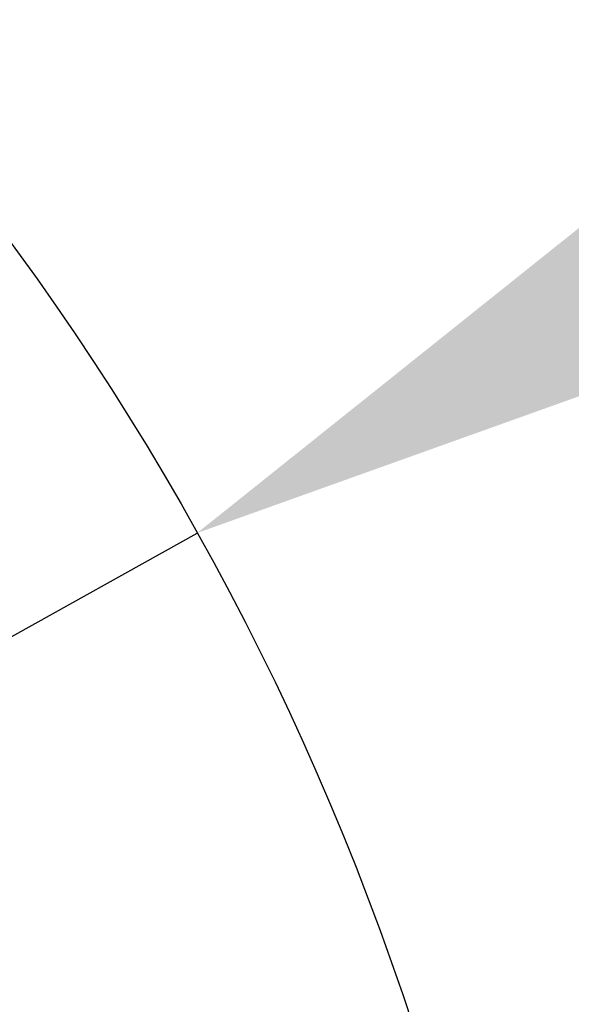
# Model space of a CAD drawing. Header units: millimetres. Extents: x -10540 to 6039, y -7467 to 6433.
# Tile 74 of 236: x -3989 to -3890, y -1896 to -1720. Entities that reach past the tile are written whole.
import ezdxf

# ---------------------------------------------------------------- set-up
doc = ezdxf.new("R2010")
doc.units = ezdxf.units.MM
doc.header["$LTSCALE"] = 8
doc.header["$PDSIZE"] = -1
doc.layers.get('Defpoints').update_dxf_attribs({"true_color": 0x5e5e5e})
doc.layers.add('细实线层', color=7, linetype='Continuous')
doc.dimstyles.new('ISO-25', dxfattribs={"dimscale": 20, "dimtxt": 5, "dimasz": 6, "dimexe": 6, "dimexo": 0.625, "dimtad": 1, "dimtoh": 1, "dimdec": 0, "dimtxsty": 'Standard', "dimcen": 2.5, "dimclrd": 1, "dimclre": 1, "dimclrt": 4, "dimadec": 1, "dimazin": 2, "dimtfac": 1, "dimtdec": 0, "dimtmove": 0, "dimatfit": 0, "dimfxl": 1, "dimarcsym": 0})

# ---------------------------------------------------------------- blocks, each defined once
blk = doc.blocks.new('*D82')
at = {"color": 1, "lineweight": -2, "transparency": 16777216}
blk.add_line((-4390.83, -2053.67), (-1914.8, -1562.84), dxfattribs=at)
at = {"color": 1, "transparency": 16777216}
blk.add_solid([(-1918.68, -1543.23), (-1910.91, -1582.46), (-1797.09, -1539.51)], dxfattribs=at)
at = {"layer": 'Defpoints', "color": 0, "transparency": 16777216}
for p in [(-1797.09, -1539.51), (-4390.83, -2053.67)]:
    blk.add_point(p, dxfattribs=at)
at = {"color": 4, "transparency": 16777216, "insert": (-2280.77, -1551.29), "char_height": 100, "attachment_point": 5, "rotation": 11.2124}
blk.add_mtext('{\\H1.4x;R2644}', dxfattribs=at)
blk = doc.blocks.new('*D106')
at = {"layer": 'Defpoints', "color": 0, "transparency": 16777216}
for p in [(-3956.9, -1811.56), (-4390.83, -2053.67)]:
    blk.add_point(p, dxfattribs=at)
at = {"layer": '细实线层', "color": 1, "lineweight": -2, "transparency": 16777216}
for p, q in [((-3852.11, -1753.1), (-3557.28, -1588.6)), ((-3557.28, -1588.6), (-3268.94, -1588.6)), ((-4390.83, -2053.67), (-3956.9, -1811.56))]:
    blk.add_line(p, q, dxfattribs=at)
at = {"layer": '细实线层', "color": 1, "transparency": 16777216}
blk.add_solid([(-3861.85, -1735.63), (-3842.36, -1770.56), (-3956.9, -1811.56)], dxfattribs=at)
at = {"layer": '细实线层', "color": 4, "transparency": 16777216, "insert": (-3406.86, -1526.1), "char_height": 100, "attachment_point": 5}
blk.add_mtext('R497', dxfattribs=at)

msp = doc.modelspace()

# ---------------------------------------------------------------- linework, layer by layer
at = {"color": 4}
msp.add_circle((-4390.83, -2053.67), 496.89, dxfattribs=at)

# ---------------------------------------------------------------- dimensions: what is measured, and where the dimension line sits
dim = msp.add_radius_dim(center=(-4390.83, -2053.67), mpoint=(-1797.09, -1539.51), text='{\\H1.4x;<>}', dimstyle='ISO-25')
dim.commit()
dim.dimension.update_dxf_attribs({"geometry": '*D82', "text_midpoint": (-2264.73, -1632.21), "dimtype": 164})
at = {"layer": '细实线层', "color": 2}
dim = msp.add_radius_dim(center=(-4390.83, -2053.67), mpoint=(-3956.9, -1811.56), dimstyle='ISO-25', dxfattribs=at)
dim.commit()
dim.dimension.update_dxf_attribs({"geometry": '*D106', "text_midpoint": (-3406.86, -1588.6), "dimtype": 164})

doc.saveas('drawing.dxf')
